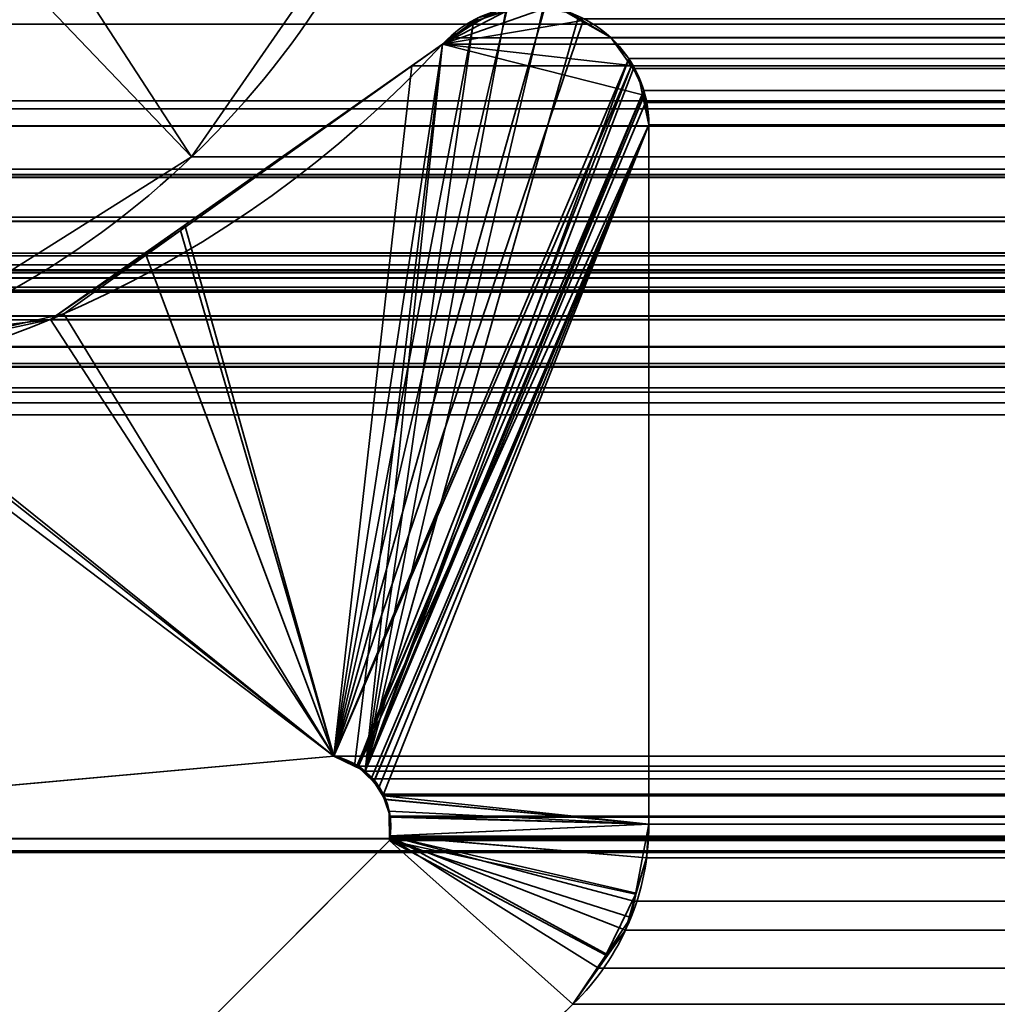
# Model space of a CAD drawing. Header units: millimetres. Extents: x -603 to 3703, y -115 to 193.
# Tile 83 of 256: x -399.13 to -396.65, y 3.48 to 5.97. Entities that reach past the tile are written whole.
import ezdxf

# ---------------------------------------------------------------- set-up
doc = ezdxf.new("R2010")
doc.units = ezdxf.units.MM
doc.layers.add('151', color=7, linetype='Continuous', true_color=0xffffff)

# ---------------------------------------------------------------- blocks, each defined once
blk = doc.blocks.new('UG_SURFACE_001')
at = {"layer": '151', "color": 252, "linetype": 'Continuous', "lineweight": 35}
for points in [[(603, -18, 2212.25), (603, 174.4, 2212.25), (-603, 174.4, 2212.25), (-603, -18, 2212.25)], [(-453, -18, 2062.2499), (-453, 174.4, 2062.2499), (453, 174.4, 2062.2499), (453, -18, 2062.2499)]]:
    blk.add_3dface(points, dxfattribs=at)
blk = doc.blocks.new('UG_SURFACE_030')
at = {"layer": '151', "color": 7, "linetype": 'Continuous', "lineweight": 35}
for points in [[(-398.3342, 4.1071, 2005.5842), (-397.8963, 5.9952, 2005.1463), (-397.9194, 5.9954, 2005.1694), (-397.9815, 5.9606, 2005.2316)], [(-398.3342, 4.1071, 2005.5842), (-397.8031, 5.9944, 2005.053), (-397.8963, 5.9952, 2005.1463)], [(-398.3342, 4.1071, 2005.5842), (-397.7041, 5.9673, 2004.9541), (-397.7507, 5.9939, 2005.0008), (-397.8031, 5.9944, 2005.053)], [(-397.8949, 5.9951, -7.75), (-397.8498, 6.0064, -7.75), (-397.8038, 5.9997, -7.75), (-398.0592, 5.9099, -7.75)], [(-397.8038, 5.9997, -7.75), (-397.7404, 5.9906, -7.75), (-397.705, 5.9696, -7.75), (-398.0592, 5.9099, -7.75)], [(-397.8949, 5.9951, -7.75), (-398.0592, 5.9099, -7.75), (-397.9823, 5.9668, -7.75)], [(-397.9823, 5.9668, -7.75), (-397.9694, 5.9764, -7.75), (-397.8949, 5.9951, -7.75)], [(-397.9694, 5.9764, -7.75), (-397.9815, 5.9606, 2005.2316), (-397.9194, 5.9954, 2005.1694)], [(-397.7507, 5.9939, 2005.0008), (-397.705, 5.9696, -7.75), (-397.7404, 5.9906, -7.75)], [(-397.7507, 5.9939, 2005.0008), (-397.7041, 5.9673, 2004.9541), (-397.705, 5.9696, -7.75)], [(-397.5878, 5.8734, 2004.8378), (-397.6333, 5.9269, 2004.8833), (-397.7041, 5.9673, 2004.9541), (-398.3342, 4.1071, 2005.5842)], [(-397.9815, 5.9606, 2005.2316), (-398.0427, 5.9264, 2005.2927), (-398.0592, 5.9099, 2005.3091), (-398.3342, 4.1071, 2005.5842)], [(-397.705, 5.9696, -7.75), (-397.6333, 5.9269, -7.75), (-397.5827, 5.8558, -7.75), (-398.0592, 5.9099, -7.75)], [(-397.9815, 5.9606, 2005.2316), (-397.9823, 5.9668, -7.75), (-398.0592, 5.9099, -7.75)], [(-398.0592, 5.9099, -7.75), (-398.0427, 5.9264, 2005.2927), (-397.9815, 5.9606, 2005.2316)], [(-397.9694, 5.9764, -7.75), (-397.9823, 5.9668, -7.75), (-397.9815, 5.9606, 2005.2316)], [(-397.705, 5.9696, -7.75), (-397.7041, 5.9673, 2004.9541), (-397.6333, 5.9269, 2004.8833)], [(-397.6333, 5.9269, 2004.8833), (-397.6333, 5.9269, -7.75), (-397.705, 5.9696, -7.75)], [(-398.722, 5.4379, -7.75), (-398.7114, 5.4518, 2005.9614), (-398.0592, 5.9099, 2005.3091)], [(-398.0592, 5.9099, 2005.3091), (-398.0592, 5.9099, -7.75), (-398.722, 5.4379, -7.75)], [(-398.722, 5.4379, -7.75), (-398.0592, 5.9099, -7.75), (-398.3342, 4.1071, -7.75)], [(-398.3342, 4.1071, 2005.5842), (-398.0592, 5.9099, 2005.3091), (-398.7114, 5.4518, 2005.9614)], [(-398.2756, 4.083, -7.75), (-398.3342, 4.1071, -7.75), (-398.0592, 5.9099, -7.75), (-397.5528, 5.7817, -7.75)], [(-398.0592, 5.9099, -7.75), (-398.0592, 5.9099, 2005.3091), (-398.0427, 5.9264, 2005.2927)], [(-397.5827, 5.8558, -7.75), (-397.5623, 5.8271, -7.75), (-397.5528, 5.7817, -7.75), (-398.0592, 5.9099, -7.75)], [(-397.6333, 5.9269, -7.75), (-397.6333, 5.9269, 2004.8833), (-397.5878, 5.8734, 2004.8378)], [(-397.5878, 5.8734, 2004.8378), (-397.5827, 5.8558, -7.75), (-397.6333, 5.9269, -7.75)], [(-398.3342, 4.1071, 2005.5842), (-397.5801, 5.8573, 2004.8301), (-397.5878, 5.8734, 2004.8378)], [(-397.5878, 5.8734, 2004.8378), (-397.5801, 5.8573, 2004.8301), (-397.5827, 5.8558, -7.75)], [(-397.5801, 5.8573, 2004.8301), (-398.3342, 4.1071, 2005.5842), (-398.2764, 4.0792, 2005.5263)], [(-397.5497, 5.793, 2004.7996), (-397.5801, 5.8573, 2004.8301), (-398.2764, 4.0792, 2005.5263)], [(-397.5623, 5.8271, -7.75), (-397.5827, 5.8558, -7.75), (-397.5801, 5.8573, 2004.8301)], [(-397.5623, 5.8271, -7.75), (-397.5801, 5.8573, 2004.8301), (-397.5497, 5.793, 2004.7996)], [(-397.5497, 5.793, 2004.7996), (-397.5528, 5.7817, -7.75), (-397.5623, 5.8271, -7.75)], [(-398.2764, 4.0792, 2005.5263), (-398.2551, 4.069, 2005.5051), (-397.5481, 5.7826, 2004.7982), (-397.5497, 5.793, 2004.7996)], [(-397.5497, 5.793, 2004.7996), (-397.5481, 5.7826, 2004.7982), (-397.5528, 5.7817, -7.75)], [(-397.5528, 5.7817, -7.75), (-397.5367, 5.7056, -7.75), (-398.2721, 4.0816, -7.75), (-398.2756, 4.083, -7.75)], [(-397.5367, 5.7056, 2004.7867), (-397.5481, 5.7826, 2004.7982), (-398.2551, 4.069, 2005.5051), (-398.2334, 4.0415, 2005.4834)], [(-397.5528, 5.7817, -7.75), (-397.5481, 5.7826, 2004.7982), (-397.5367, 5.7056, 2004.7867)], [(-397.5367, 5.7056, 2004.7867), (-397.5367, 5.7056, -7.75), (-397.5528, 5.7817, -7.75)], [(-398.2333, 4.0429, -7.75), (-398.2721, 4.0816, -7.75), (-397.5367, 5.7056, -7.75)], [(-398.2334, 4.0415, 2005.4834), (-398.2089, 4.0105, 2005.4588), (-397.5367, 5.7056, 2004.7867)], [(-397.5367, 5.7056, -7.75), (-398.2197, 4.0294, -7.75), (-398.2333, 4.0429, -7.75)], [(-398.2064, 3.9977, -7.75), (-398.2197, 4.0294, -7.75), (-397.5367, 5.7056, -7.75), (-397.5367, 3.935, -7.75)], [(-397.5367, 3.935, 2004.7867), (-397.5367, 5.7056, 2004.7867), (-398.2089, 4.0105, 2005.4588), (-398.205, 3.998, 2005.455)], [(-397.5367, 5.7056, 2004.7867), (-397.5367, 3.935, 2004.7867), (-397.5367, 3.935, -7.75), (-397.5367, 5.7056, -7.75)], [(-399.0512, 5.2131, 2006.3012), (-398.7114, 5.4518, 2005.9614), (-398.722, 5.4379, -7.75)], [(-398.7114, 5.4518, 2005.9614), (-399.0512, 5.2131, 2006.3012), (-398.3342, 4.1071, 2005.5842)], [(-399.0512, 5.2131, 2006.3012), (-398.722, 5.4379, -7.75), (-399.0175, 5.2275, -7.75)], [(-398.3342, 4.1071, -7.75), (-399.0175, 5.2275, -7.75), (-398.722, 5.4379, -7.75)], [(-399.0512, 5.2131, 2006.3012), (-399.0175, 5.2275, -7.75), (-399.6293, 5.0877, -7.75)], [(-399.6293, 5.0877, -7.75), (-399.0175, 5.2275, -7.75), (-398.3342, 4.1071, -7.75)], [(-399.6293, 5.0877, -7.75), (-399.625, 5.1452, 2006.875), (-399.0512, 5.2131, 2006.3012)], [(-398.3342, 4.1071, 2005.5842), (-399.0512, 5.2131, 2006.3012), (-399.625, 5.1452, 2006.875)], [(-401.0368, 3.8635, 2008.287), (-398.3342, 4.1071, 2005.5842), (-399.625, 5.1452, 2006.875), (-400.4592, 5.0464, 2007.7093)], [(-398.3342, 4.1071, -7.75), (-401.0368, 3.8635, -7.75), (-400.0367, 4.9946, -7.75), (-399.6293, 5.0877, -7.75)], [(-401.0368, 3.8635, -7.75), (-398.3342, 4.1071, -7.75), (-398.3342, 4.1071, 2005.5842), (-401.0368, 3.8635, 2008.287)], [(-398.3342, 4.1071, -7.75), (-398.2756, 4.083, -7.75), (-398.2764, 4.0792, 2005.5263)], [(-398.2764, 4.0792, 2005.5263), (-398.3342, 4.1071, 2005.5842), (-398.3342, 4.1071, -7.75)], [(-398.2551, 4.069, 2005.5051), (-398.2764, 4.0792, 2005.5263), (-398.2756, 4.083, -7.75)], [(-398.2756, 4.083, -7.75), (-398.2721, 4.0816, -7.75), (-398.2334, 4.0415, 2005.4834)], [(-398.2334, 4.0415, 2005.4834), (-398.2551, 4.069, 2005.5051), (-398.2756, 4.083, -7.75)], [(-398.2721, 4.0816, -7.75), (-398.2333, 4.0429, -7.75), (-398.2334, 4.0415, 2005.4834)], [(-398.2089, 4.0105, 2005.4588), (-398.2334, 4.0415, 2005.4834), (-398.2333, 4.0429, -7.75)], [(-398.2333, 4.0429, -7.75), (-398.2197, 4.0294, -7.75), (-398.205, 3.998, 2005.455)], [(-398.205, 3.998, 2005.455), (-398.2089, 4.0105, 2005.4588), (-398.2333, 4.0429, -7.75)], [(-398.2197, 4.0294, -7.75), (-398.2064, 3.9977, -7.75), (-398.205, 3.998, 2005.455)], [(-398.1917, 3.9554, 2005.4417), (-398.205, 3.998, 2005.455), (-398.2064, 3.9977, -7.75)], [(-397.5367, 3.935, -7.75), (-398.194, 3.9681, -7.75), (-398.2064, 3.9977, -7.75)], [(-398.1917, 3.9554, 2005.4417), (-398.2064, 3.9977, -7.75), (-398.194, 3.9681, -7.75)], [(-398.205, 3.998, 2005.455), (-398.1917, 3.9554, 2005.4417), (-397.5367, 3.935, 2004.7867)], [(-398.1939, 3.9526, -7.75), (-398.194, 3.9681, -7.75), (-397.5367, 3.935, -7.75)], [(-398.1917, 3.9554, 2005.4417), (-398.194, 3.9681, -7.75), (-398.1939, 3.9526, -7.75)], [(-398.1939, 3.9526, -7.75), (-398.1917, 3.9526, 2005.4417), (-398.1917, 3.9554, 2005.4417)], [(-397.5367, 3.935, -7.75), (-398.1937, 3.9051, -7.75), (-398.1939, 3.9526, -7.75)], [(-398.1917, 3.9526, 2005.4417), (-398.1939, 3.9526, -7.75), (-398.1937, 3.9051, -7.75)], [(-398.1937, 3.9051, -7.75), (-398.1917, 3.9051, 2005.4417), (-398.1917, 3.9526, 2005.4417)], [(-397.5367, 3.935, 2004.7867), (-398.1917, 3.9554, 2005.4417), (-398.1917, 3.9526, 2005.4417)], [(-398.1917, 3.9526, 2005.4417), (-398.1917, 3.9051, 2005.4417), (-397.5367, 3.935, 2004.7867)], [(-398.1937, 3.8936, -7.75), (-398.1937, 3.9051, -7.75), (-397.5367, 3.935, -7.75), (-397.5708, 3.7578, -7.75)], [(-397.5425, 3.8494, 2004.7925), (-397.5367, 3.935, 2004.7867), (-398.1917, 3.9051, 2005.4417)], [(-397.5708, 3.7578, -7.75), (-397.5367, 3.935, -7.75), (-397.5367, 3.935, 2004.7867)], [(-397.5367, 3.935, 2004.7867), (-397.5425, 3.8494, 2004.7925), (-397.5708, 3.7578, -7.75)], [(-397.7289, 3.4787, -7.75), (-398.977, 2.2621, -7.75), (-399.4443, 2.6395, -7.75), (-398.1937, 3.8936, -7.75)], [(-398.977, 2.2621, 2006.227), (-397.7289, 3.4787, 2004.9789), (-398.1937, 3.8936, 2005.4436), (-399.4443, 2.6395, 2006.6943)], [(-398.1937, 3.8936, -7.75), (-399.4443, 2.6395, -7.75), (-399.4443, 2.6395, 2006.6943), (-398.1937, 3.8936, 2005.4436)], [(-398.1917, 3.9049, 2005.4417), (-398.1937, 3.9051, -7.75), (-398.1937, 3.8936, -7.75)], [(-398.1917, 3.9049, 2005.4417), (-398.1917, 3.9051, 2005.4417), (-398.1937, 3.9051, -7.75)], [(-398.1917, 3.9049, 2005.4417), (-398.1937, 3.8936, 2005.4436), (-397.7289, 3.4787, 2004.9789), (-397.6404, 3.6037, 2004.8904)], [(-398.1937, 3.8936, -7.75), (-398.1937, 3.8936, 2005.4436), (-398.1917, 3.9049, 2005.4417)], [(-398.1937, 3.8936, -7.75), (-397.646, 3.6031, -7.75), (-397.7289, 3.4787, -7.75)], [(-398.1937, 3.8936, -7.75), (-397.5821, 3.6987, -7.75), (-397.646, 3.6031, -7.75)], [(-397.5708, 3.7578, -7.75), (-397.5821, 3.6987, -7.75), (-398.1937, 3.8936, -7.75)], [(-398.1917, 3.9051, 2005.4417), (-398.1917, 3.9049, 2005.4417), (-397.5687, 3.7599, 2004.8187), (-397.5425, 3.8494, 2004.7925)], [(-397.6404, 3.6037, 2004.8904), (-397.5961, 3.6663, 2004.8461), (-397.5687, 3.7599, 2004.8187), (-398.1917, 3.9049, 2005.4417)], [(-397.5425, 3.8494, 2004.7925), (-397.5687, 3.7599, 2004.8187), (-397.5708, 3.7578, -7.75)], [(-397.646, 3.6031, -7.75), (-397.5821, 3.6987, -7.75), (-397.5687, 3.7599, 2004.8187)], [(-397.5687, 3.7599, 2004.8187), (-397.5961, 3.6663, 2004.8461), (-397.646, 3.6031, -7.75)], [(-397.5821, 3.6987, -7.75), (-397.5708, 3.7578, -7.75), (-397.5687, 3.7599, 2004.8187)], [(-397.5961, 3.6663, 2004.8461), (-397.6404, 3.6037, 2004.8904), (-397.646, 3.6031, -7.75)], [(-397.7289, 3.4787, -7.75), (-397.646, 3.6031, -7.75), (-397.6404, 3.6037, 2004.8904)], [(-397.6404, 3.6037, 2004.8904), (-397.7289, 3.4787, 2004.9789), (-397.7289, 3.4787, -7.75)], [(-397.7289, 3.4787, 2004.9789), (-398.977, 2.2621, 2006.227), (-398.977, 2.2621, -7.75), (-397.7289, 3.4787, -7.75)]]:
    blk.add_3dface(points, dxfattribs=at)
blk = doc.blocks.new('UG_SURFACE_031')
at = {"layer": '151', "color": 7, "linetype": 'Continuous', "lineweight": 35}
for points in [[(-404, 11.8277, 2011.25), (-404, 5.7035, 2011.25), (404, 5.7035, 2011.25), (404, 11.8277, 2011.25)], [(-404.4892, 5.2872, 2011.7393), (-410.7079, 6.3024, 2017.9579), (410.7079, 6.3024, 2017.9579), (404.4892, 5.2872, 2011.7393)], [(402.0821, 5.7463, 2009.3322), (-402.0821, 5.7463, 2009.3322), (-402.3748, 6.1376, 2009.6247), (402.3748, 6.1376, 2009.6247)], [(-412.1321, 6.0177, 2019.3822), (412.1284, 5.9608, 2019.3784), (412.1321, 6.0177, 2019.3822)], [(-412.1321, 6.0177, 2019.3822), (-412.1284, 5.9608, 2019.3784), (412.1284, 5.9608, 2019.3784)], [(-397.9813, 5.9607, 2005.2314), (-397.9194, 5.9954, 2005.1694), (-397.8989, 5.9952, 2005.1489), (-398.2551, 4.069, 2005.5051)], [(-397.8989, 5.9952, 2005.1489), (-397.8063, 5.9944, 2005.0564), (-398.2551, 4.069, 2005.5051)], [(-397.8063, 5.9944, 2005.0564), (-397.7507, 5.9939, 2005.0008), (-397.7166, 5.9744, 2004.9665), (-398.2551, 4.069, 2005.5051)], [(-397.9813, 5.9607, 2005.2314), (397.9813, 5.9607, 2005.2314), (397.9194, 5.9954, 2005.1694)], [(-397.9194, 5.9954, 2005.1694), (-397.9813, 5.9607, 2005.2314), (397.9194, 5.9954, 2005.1694)], [(412.175, 2.6459, 2019.4249), (412.1284, 5.9608, 2019.3784), (-412.1284, 5.9608, 2019.3784), (-412.175, 2.6459, 2019.4249)], [(-398.2551, 4.069, 2005.5051), (-397.7166, 5.9744, 2004.9665), (-397.6333, 5.9269, 2004.8833), (-397.5878, 5.8734, 2004.8378)], [(-398.2551, 4.069, 2005.5051), (-398.0592, 5.9099, 2005.3091), (-398.0427, 5.9264, 2005.2927), (-397.9813, 5.9607, 2005.2314)], [(398.0427, 5.9264, 2005.2927), (397.9813, 5.9607, 2005.2314), (-397.9813, 5.9607, 2005.2314), (-398.0427, 5.9264, 2005.2927)], [(397.6333, 5.9269, 2004.8833), (-397.6333, 5.9269, 2004.8833), (-397.7166, 5.9744, 2004.9665), (397.7166, 5.9744, 2004.9665)], [(-398.2818, 4.0818, 2005.5318), (-398.3342, 4.1071, 2005.5842), (-398.1366, 5.8555, 2005.3866), (-398.0592, 5.9099, 2005.3091)], [(-398.0592, 5.9099, 2005.3091), (-398.2551, 4.069, 2005.5051), (-398.2818, 4.0818, 2005.5318)], [(398.0592, 5.9099, 2005.3091), (-398.0592, 5.9099, 2005.3091), (-398.1366, 5.8555, 2005.3866), (398.1366, 5.8555, 2005.3866)], [(-398.0592, 5.9099, 2005.3091), (398.0592, 5.9099, 2005.3091), (398.0427, 5.9264, 2005.2927)], [(-398.0427, 5.9264, 2005.2927), (-398.0592, 5.9099, 2005.3091), (398.0427, 5.9264, 2005.2927)], [(-397.5878, 5.8734, 2004.8378), (-397.6333, 5.9269, 2004.8833), (397.6333, 5.9269, 2004.8833)], [(-397.5878, 5.8734, 2004.8378), (397.6333, 5.9269, 2004.8833), (397.5878, 5.8734, 2004.8378)], [(-397.5878, 5.8734, 2004.8378), (-397.5761, 5.8487, 2004.8261), (-398.2551, 4.069, 2005.5051)], [(397.5878, 5.8734, 2004.8378), (-397.5761, 5.8487, 2004.8261), (-397.5878, 5.8734, 2004.8378)], [(397.5878, 5.8734, 2004.8378), (397.5761, 5.8487, 2004.8261), (-397.5761, 5.8487, 2004.8261)], [(-398.8118, 5.3813, 2006.0618), (-398.1366, 5.8555, 2005.3866), (-398.3342, 4.1071, 2005.5842)], [(398.1366, 5.8555, 2005.3866), (-398.1366, 5.8555, 2005.3866), (-398.8118, 5.3813, 2006.0618), (398.8118, 5.3813, 2006.0618)], [(-397.5761, 5.8487, 2004.8261), (-397.5497, 5.793, 2004.7996), (-398.2551, 4.069, 2005.5051)], [(-397.5497, 5.793, 2004.7996), (-397.5761, 5.8487, 2004.8261), (397.5761, 5.8487, 2004.8261)], [(-397.5497, 5.793, 2004.7996), (397.5761, 5.8487, 2004.8261), (397.5497, 5.793, 2004.7996)], [(-398.2551, 4.069, 2005.5051), (-397.5497, 5.793, 2004.7996), (-397.5451, 5.7619, 2004.7951)], [(397.5497, 5.793, 2004.7996), (-397.5451, 5.7619, 2004.7951), (-397.5497, 5.793, 2004.7996)], [(397.5497, 5.793, 2004.7996), (397.5451, 5.7619, 2004.7951), (-397.5451, 5.7619, 2004.7951)], [(-398.2401, 4.0501, 2005.4901), (-398.2551, 4.069, 2005.5051), (-397.5451, 5.7619, 2004.7951), (-397.5367, 5.7056, 2004.7867)], [(397.5367, 5.7056, 2004.7867), (-397.5367, 5.7056, 2004.7867), (-397.5451, 5.7619, 2004.7951), (397.5451, 5.7619, 2004.7951)], [(-401.8839, 5.5793, 2009.1338), (-402.0821, 5.7463, 2009.3322), (402.0821, 5.7463, 2009.3322)], [(-401.8839, 5.5793, 2009.1338), (402.0821, 5.7463, 2009.3322), (401.8839, 5.5793, 2009.1338)], [(404.0184, 5.5798, 2011.2684), (-404, 5.7035, 2011.25), (-404.0144, 5.5936, 2011.2643)], [(404.0184, 5.5798, 2011.2684), (404, 5.7035, 2011.25), (-404, 5.7035, 2011.25)], [(-397.5367, 5.7056, 2004.7867), (-398.2089, 4.0105, 2005.4588), (-398.2401, 4.0501, 2005.4901)], [(-398.2077, 4.0067, 2005.4576), (-398.2089, 4.0105, 2005.4588), (-397.5367, 5.7056, 2004.7867), (-397.5367, 3.935, 2004.7867)], [(397.5367, 5.7056, 2004.7867), (397.5367, 3.935, 2004.7867), (-397.5367, 3.935, 2004.7867), (-397.5367, 5.7056, 2004.7867)], [(-404.0144, 5.5936, 2011.2643), (-404.0236, 5.5731, 2011.2736), (404.0222, 5.5719, 2011.2722)], [(-404.0144, 5.5936, 2011.2643), (404.0222, 5.5719, 2011.2722), (404.0184, 5.5798, 2011.2684)], [(404.0707, 5.4695, 2011.3206), (-404.0236, 5.5731, 2011.2736), (-404.0688, 5.4724, 2011.3187)], [(404.0707, 5.4695, 2011.3206), (404.0222, 5.5719, 2011.2722), (-404.0236, 5.5731, 2011.2736)], [(401.8839, 5.5793, 2009.1338), (401.3108, 5.3319, 2008.5609), (-401.3108, 5.3319, 2008.5609), (-401.8839, 5.5793, 2009.1338)], [(-404.0799, 5.4618, 2011.3299), (-404.1725, 5.3741, 2011.4224), (404.1705, 5.3696, 2011.4205)], [(-404.0688, 5.4724, 2011.3187), (-404.0799, 5.4618, 2011.3299), (404.0795, 5.4607, 2011.3294)], [(404.1705, 5.3696, 2011.4205), (404.0795, 5.4607, 2011.3294), (-404.0799, 5.4618, 2011.3299)], [(-404.0688, 5.4724, 2011.3187), (404.0795, 5.4607, 2011.3294), (404.0707, 5.4695, 2011.3206)], [(410.8243, 5.3515, 2018.0743), (-410.8243, 5.3515, 2018.0743), (-410.6891, 5.381, 2017.9391), (410.6891, 5.381, 2017.9391)], [(-410.6891, 5.381, 2017.9391), (-401.5852, 3.8982, 2008.8351), (401.5852, 3.8982, 2008.8351), (410.6891, 5.381, 2017.9391)], [(404.1873, 5.3527, 2011.4374), (-404.1725, 5.3741, 2011.4224), (-404.2099, 5.3386, 2011.4601)], [(404.1873, 5.3527, 2011.4374), (404.1705, 5.3696, 2011.4205), (-404.1725, 5.3741, 2011.4224)], [(-398.3342, 4.1071, 2005.5842), (-399.0512, 5.2131, 2006.3012), (-398.8118, 5.3813, 2006.0618)], [(399.0512, 5.2131, 2006.3012), (-398.8118, 5.3813, 2006.0618), (-399.0512, 5.2131, 2006.3012)], [(399.0512, 5.2131, 2006.3012), (398.8118, 5.3813, 2006.0618), (-398.8118, 5.3813, 2006.0618)], [(410.9405, 5.2946, 2018.1906), (-410.9405, 5.2946, 2018.1906), (-410.8867, 5.3379, 2018.1367)], [(-410.8867, 5.3379, 2018.1367), (-410.8243, 5.3515, 2018.0743), (410.8243, 5.3515, 2018.0743), (410.8867, 5.3379, 2018.1367)], [(410.8867, 5.3379, 2018.1367), (410.9405, 5.2946, 2018.1906), (-410.8867, 5.3379, 2018.1367)], [(-404.2099, 5.3386, 2011.4601), (-404.2871, 5.3179, 2011.5371), (404.2878, 5.3195, 2011.5378)], [(-404.2099, 5.3386, 2011.4601), (404.2878, 5.3195, 2011.5378), (404.1873, 5.3527, 2011.4374)], [(404.3997, 5.2825, 2011.6496), (-404.2871, 5.3179, 2011.5371), (-404.4071, 5.2857, 2011.657)], [(404.3997, 5.2825, 2011.6496), (404.2878, 5.3195, 2011.5378), (-404.2871, 5.3179, 2011.5371)], [(-401.3108, 5.3319, 2008.5609), (401.3108, 5.3319, 2008.5609), (400.6085, 5.0287, 2007.8585)], [(-400.6085, 5.0287, 2007.8585), (-401.3108, 5.3319, 2008.5609), (400.6085, 5.0287, 2007.8585)], [(-411.0306, 5.2222, 2018.2805), (-410.9405, 5.2946, 2018.1906), (410.9405, 5.2946, 2018.1906), (411.0306, 5.2222, 2018.2805)], [(-404.4552, 5.2832, 2011.7052), (-404.4892, 5.2872, 2011.7393), (404.4892, 5.2872, 2011.7393)], [(-404.4552, 5.2832, 2011.7052), (404.4892, 5.2872, 2011.7393), (404.4552, 5.2832, 2011.7052)], [(404.4552, 5.2832, 2011.7052), (404.4212, 5.2819, 2011.6713), (-404.4212, 5.2819, 2011.6713), (-404.4552, 5.2832, 2011.7052)], [(404.4066, 5.2823, 2011.6565), (-404.4071, 5.2857, 2011.657), (-404.4212, 5.2819, 2011.6713)], [(-404.4212, 5.2819, 2011.6713), (404.4212, 5.2819, 2011.6713), (404.4066, 5.2823, 2011.6565)], [(-404.4071, 5.2857, 2011.657), (404.4066, 5.2823, 2011.6565), (404.3997, 5.2825, 2011.6496)], [(411.0964, 5.1017, 2018.3465), (-411.0964, 5.1017, 2018.3465), (-411.036, 5.2121, 2018.286), (411.036, 5.2121, 2018.286)], [(411.036, 5.2121, 2018.286), (-411.036, 5.2121, 2018.286), (-411.0306, 5.2222, 2018.2805)], [(411.0306, 5.2222, 2018.2805), (411.036, 5.2121, 2018.286), (-411.0306, 5.2222, 2018.2805)], [(-399.643, 5.1431, 2006.8929), (-399.0512, 5.2131, 2006.3012), (-398.3342, 4.1071, 2005.5842)], [(-399.0512, 5.2131, 2006.3012), (-399.643, 5.1431, 2006.8929), (399.643, 5.1431, 2006.8929)], [(-399.0512, 5.2131, 2006.3012), (399.643, 5.1431, 2006.8929), (399.0512, 5.2131, 2006.3012)], [(-400.5121, 5.0402, 2007.7622), (-399.643, 5.1431, 2006.8929), (-398.3342, 4.1071, 2005.5842), (-401.0368, 3.8635, 2008.287)], [(399.643, 5.1431, 2006.8929), (-399.643, 5.1431, 2006.8929), (-400.5121, 5.0402, 2007.7622), (400.5121, 5.0402, 2007.7622)], [(411.1224, 4.9715, 2018.3723), (-411.1224, 4.9715, 2018.3723), (-411.1005, 5.0942, 2018.3506)], [(-411.1005, 5.0942, 2018.3506), (-411.0964, 5.1017, 2018.3465), (411.0964, 5.1017, 2018.3465), (411.1005, 5.0942, 2018.3506)], [(411.1005, 5.0942, 2018.3506), (411.1224, 4.9715, 2018.3723), (-411.1005, 5.0942, 2018.3506)], [(400.6085, 5.0287, 2007.8585), (400.5121, 5.0402, 2007.7622), (-400.5121, 5.0402, 2007.7622), (-400.6085, 5.0287, 2007.8585)], [(-411.2049, 2.0412, 2018.4548), (-411.1224, 4.9715, 2018.3723), (411.1224, 4.9715, 2018.3723), (411.2049, 2.0412, 2018.4548)], [(-401.0368, 3.8635, 2008.287), (-398.3342, 4.1071, 2005.5842), (398.3342, 4.1071, 2005.5842), (401.0368, 3.8635, 2008.287)], [(398.3099, 4.1003, 2005.5599), (-398.3342, 4.1071, 2005.5842), (-398.2818, 4.0818, 2005.5318)], [(398.3099, 4.1003, 2005.5599), (398.3342, 4.1071, 2005.5842), (-398.3342, 4.1071, 2005.5842)], [(-398.2818, 4.0818, 2005.5318), (398.2821, 4.082, 2005.532), (398.3099, 4.1003, 2005.5599)], [(398.2387, 4.0534, 2005.4886), (398.2821, 4.082, 2005.532), (-398.2818, 4.0818, 2005.5318)], [(398.2387, 4.0534, 2005.4886), (-398.2818, 4.0818, 2005.5318), (-398.2551, 4.069, 2005.5051)], [(-398.2551, 4.069, 2005.5051), (398.2383, 4.053, 2005.4884), (398.2387, 4.0534, 2005.4886)], [(-398.2551, 4.069, 2005.5051), (-398.2401, 4.0501, 2005.4901), (398.2383, 4.053, 2005.4884)], [(398.2383, 4.053, 2005.4884), (-398.2401, 4.0501, 2005.4901), (-398.2089, 4.0105, 2005.4588)], [(-398.2089, 4.0105, 2005.4588), (398.2079, 4.0061, 2005.4579), (398.2383, 4.053, 2005.4884)], [(-398.2089, 4.0105, 2005.4588), (-398.2077, 4.0067, 2005.4576), (398.2079, 4.0061, 2005.4579)], [(-397.5367, 3.935, 2004.7867), (-398.1917, 3.9554, 2005.4417), (-398.2077, 4.0067, 2005.4576)], [(398.2042, 4.0004, 2005.4543), (-398.2077, 4.0067, 2005.4576), (-398.1917, 3.9554, 2005.4417)], [(398.2042, 4.0004, 2005.4543), (398.2079, 4.0061, 2005.4579), (-398.2077, 4.0067, 2005.4576)], [(-398.1917, 3.9554, 2005.4417), (398.1918, 3.9524, 2005.4417), (398.2042, 4.0004, 2005.4543)], [(-398.1917, 3.9526, 2005.4417), (-398.1917, 3.9554, 2005.4417), (-397.5367, 3.935, 2004.7867)], [(-398.1917, 3.9554, 2005.4417), (-398.1917, 3.9526, 2005.4417), (398.1918, 3.9524, 2005.4417)], [(-397.5367, 3.935, 2004.7867), (-397.5425, 3.8494, 2004.7925), (-398.1917, 3.9049, 2005.4417), (-398.1917, 3.9526, 2005.4417)], [(398.1909, 3.949, 2005.441), (-398.1917, 3.9526, 2005.4417), (-398.1917, 3.9049, 2005.4417)], [(398.1909, 3.949, 2005.441), (398.1918, 3.9524, 2005.4417), (-398.1917, 3.9526, 2005.4417)], [(-398.1917, 3.9049, 2005.4417), (398.1934, 3.8999, 2005.4433), (398.1909, 3.949, 2005.441)], [(-397.5425, 3.8494, 2004.7925), (397.5367, 3.935, 2004.7867), (397.5425, 3.8494, 2004.7925)], [(-397.5425, 3.8494, 2004.7925), (-397.5367, 3.935, 2004.7867), (397.5367, 3.935, 2004.7867)], [(401.3118, 3.8675, 2008.5618), (-401.5852, 3.8982, 2008.8351), (-401.3118, 3.8675, 2008.5618)], [(401.3118, 3.8675, 2008.5618), (401.5852, 3.8982, 2008.8351), (-401.5852, 3.8982, 2008.8351)], [(-399.4443, 2.6395, 2006.6943), (-398.1937, 3.8936, 2005.4436), (-397.7289, 3.4787, 2004.9789), (-398.977, 2.2621, 2006.227)], [(-398.1937, 3.8936, 2005.4436), (-399.4443, 2.6395, 2006.6943), (399.4443, 2.6395, 2006.6943), (398.1937, 3.8936, 2005.4436)], [(-397.664, 3.5704, 2004.914), (-397.7289, 3.4787, 2004.9789), (-398.1937, 3.8936, 2005.4436), (-398.1926, 3.8999, 2005.4426)], [(-398.1926, 3.8999, 2005.4426), (-398.1937, 3.8936, 2005.4436), (398.1937, 3.8936, 2005.4436)], [(-397.5747, 3.7395, 2004.8246), (-397.5961, 3.6663, 2004.8461), (-398.1926, 3.8999, 2005.4426), (-398.1917, 3.9049, 2005.4417)], [(-398.1917, 3.9049, 2005.4417), (-398.1926, 3.8999, 2005.4426), (398.1934, 3.8999, 2005.4433)], [(-398.1926, 3.8999, 2005.4426), (-397.5961, 3.6663, 2004.8461), (-397.664, 3.5704, 2004.914)], [(398.1937, 3.8936, 2005.4436), (398.1934, 3.8999, 2005.4433), (-398.1926, 3.8999, 2005.4426)], [(-398.1917, 3.9049, 2005.4417), (-397.5425, 3.8494, 2004.7925), (-397.5747, 3.7395, 2004.8246)], [(-401.3118, 3.8675, 2008.5618), (-401.0368, 3.8635, 2008.287), (401.0368, 3.8635, 2008.287), (401.3118, 3.8675, 2008.5618)], [(397.5425, 3.8494, 2004.7925), (-397.5747, 3.7395, 2004.8246), (-397.5425, 3.8494, 2004.7925)], [(397.5425, 3.8494, 2004.7925), (397.5747, 3.7395, 2004.8246), (-397.5747, 3.7395, 2004.8246)], [(-397.5961, 3.6663, 2004.8461), (397.5747, 3.7395, 2004.8246), (397.5961, 3.6663, 2004.8461)], [(-397.5961, 3.6663, 2004.8461), (-397.5747, 3.7395, 2004.8246), (397.5747, 3.7395, 2004.8246)], [(397.5961, 3.6663, 2004.8461), (-397.664, 3.5704, 2004.914), (-397.5961, 3.6663, 2004.8461)], [(397.5961, 3.6663, 2004.8461), (397.664, 3.5704, 2004.914), (-397.664, 3.5704, 2004.914)], [(397.7289, 3.4787, 2004.9789), (-397.7289, 3.4787, 2004.9789), (-397.664, 3.5704, 2004.914), (397.664, 3.5704, 2004.914)], [(397.7289, 3.4787, 2004.9789), (398.977, 2.2621, 2006.227), (-398.977, 2.2621, 2006.227), (-397.7289, 3.4787, 2004.9789)]]:
    blk.add_3dface(points, dxfattribs=at)
blk = doc.blocks.new('UG_SURFACE_033')
at = {"layer": '151', "color": 252, "linetype": 'Continuous', "lineweight": 35}
for points in [[(-399.5152, 7.0997, 2006.7651), (-399.5603, 6.9554, 2006.8102), (-398.6941, 5.6247, 2005.944), (-398.1808, 6.3663, 2005.4307)], [(-399.5603, 6.9554, 2006.8102), (-399.7314, 6.7082, 2006.9814), (-398.6941, 5.6247, 2005.944)], [(-399.7314, 6.7082, -7.75), (-399.5603, 6.9554, -7.75), (-398.1808, 6.3663, -7.75), (-398.6941, 5.6247, -7.75)], [(-399.4574, 5.1442, 2006.7074), (-398.6941, 5.6247, 2005.944), (-399.7314, 6.7082, 2006.9814), (-399.9858, 6.5481, 2007.2358)], [(-399.9858, 6.5481, -7.75), (-399.7314, 6.7082, -7.75), (-398.6941, 5.6247, -7.75), (-399.4574, 5.1442, -7.75)], [(-398.6941, 5.6247, 2005.944), (-398.6941, 5.6247, -7.75), (-398.1808, 6.3663, -7.75), (-398.1808, 6.3663, 2005.4307)], [(-399.4574, 5.1442, 2006.7074), (-399.4574, 5.1442, -7.75), (-398.6941, 5.6247, -7.75), (-398.6941, 5.6247, 2005.944)]]:
    blk.add_3dface(points, dxfattribs=at)
blk = doc.blocks.new('UG_SURFACE_034')
at = {"layer": '151', "color": 252, "linetype": 'Continuous', "lineweight": 35}
for points in [[(-399.5152, 7.0997, 2006.7651), (-399.5603, 6.9554, 2006.8102), (-398.6941, 5.6247, 2005.944), (-398.1808, 6.3663, 2005.4307)], [(-399.5603, 6.9554, 2006.8102), (-399.7314, 6.7082, 2006.9814), (-398.6941, 5.6247, 2005.944)], [(-399.7314, 6.7082, -7.75), (-399.5603, 6.9554, -7.75), (-398.1808, 6.3663, -7.75), (-398.6941, 5.6247, -7.75)], [(-399.4574, 5.1442, 2006.7074), (-398.6941, 5.6247, 2005.944), (-399.7314, 6.7082, 2006.9814), (-399.9858, 6.5481, 2007.2358)], [(-399.9858, 6.5481, -7.75), (-399.7314, 6.7082, -7.75), (-398.6941, 5.6247, -7.75), (-399.4574, 5.1442, -7.75)], [(-398.6941, 5.6247, 2005.944), (-398.6941, 5.6247, -7.75), (-398.1808, 6.3663, -7.75), (-398.1808, 6.3663, 2005.4307)], [(-399.4574, 5.1442, 2006.7074), (-399.4574, 5.1442, -7.75), (-398.6941, 5.6247, -7.75), (-398.6941, 5.6247, 2005.944)]]:
    blk.add_3dface(points, dxfattribs=at)
blk = doc.blocks.new('UG_SURFACE_035')
at = {"layer": '151', "color": 252, "linetype": 'Continuous', "lineweight": 35}
for points in [[(-414.5, -29.92, 2021.75), (414.5, -29.92, 2021.75), (414.5, 14.42, 2021.75), (-414.5, 14.42, 2021.75)], [(-413, -29.92, 2020.2501), (-413, 14.42, 2020.2501), (413, 14.42, 2020.2501), (413, -29.92, 2020.2501)], [(-398.1808, 6.3663, 2005.4307), (-398.6941, 5.6247, 2005.944), (-399.5603, 6.9554, 2006.8102), (-399.5152, 7.0997, 2006.7651)], [(-398.6941, 5.6247, 2005.944), (-399.7314, 6.7082, 2006.9814), (-399.5603, 6.9554, 2006.8102)], [(-399.9858, 6.5481, 2007.2358), (-399.7314, 6.7082, 2006.9814), (-398.6941, 5.6247, 2005.944), (-399.4574, 5.1442, 2006.7074)], [(398.6941, 5.6247, 2005.944), (-398.6941, 5.6247, 2005.944), (-398.1808, 6.3663, 2005.4307), (398.1808, 6.3663, 2005.4307)], [(-402.2047, 6.1356, 2009.4547), (-401.9416, 5.7665, 2009.1918), (401.9416, 5.7665, 2009.1918), (402.2047, 6.1356, 2009.4547)], [(401.9416, 5.7665, 2009.1918), (-401.9416, 5.7665, 2009.1918), (-401.2231, 5.2213, 2008.4732), (401.2231, 5.2213, 2008.4732)], [(399.4574, 5.1442, 2006.7074), (-399.4574, 5.1442, 2006.7074), (-398.6941, 5.6247, 2005.944), (398.6941, 5.6247, 2005.944)], [(401.2231, 5.2213, 2008.4732), (-401.2231, 5.2213, 2008.4732), (-400.3482, 5.0021, 2007.5982), (400.3482, 5.0021, 2007.5982)], [(400.3482, 5.0021, 2007.5982), (-400.3482, 5.0021, 2007.5982), (-399.4574, 5.1442, 2006.7074), (399.4574, 5.1442, 2006.7074)]]:
    blk.add_3dface(points, dxfattribs=at)

msp = doc.modelspace()

# ---------------------------------------------------------------- linework, layer by layer
at = {"layer": '151', "color": 252, "linetype": 'Continuous', "lineweight": 35, "true_color": 0x939598}
for p, q in [((-412.1284, 5.9608, 2019.3784), (412.1284, 5.9608, 2019.3784)), ((398.0592, 5.9099, 2005.3092), (-398.0592, 5.9099, 2005.3092)), ((-398.0592, 5.9099, 2005.3092), (-398.0592, 5.9099, -7.75)), ((-397.6333, 5.9269, 2004.8833), (-397.6333, 5.9269, -7.75)), ((397.6333, 5.9269, 2004.8833), (-397.6333, 5.9269, 2004.8833)), ((402.0821, 5.7463, 2009.3321), (-402.0821, 5.7463, 2009.3321)), ((-404, 5.7035, 2011.25), (404, 5.7035, 2011.25)), ((-397.5367, 5.7056, 2004.7867), (-397.5367, 3.935, 2004.7867)), ((-397.5367, 5.7056, 2004.7867), (-397.5367, 5.7056, -7.75)), ((-397.5367, 5.7056, 2004.7867), (-397.5367, 3.935, 2004.7867)), ((-397.5367, 5.7056, -7.75), (-397.5367, 3.935, -7.75)), ((397.5367, 5.7056, 2004.7867), (-397.5367, 5.7056, 2004.7867)), ((-410.6891, 5.381, 2017.9391), (410.6891, 5.381, 2017.9391)), ((-404.4892, 5.2872, 2011.7392), (404.4892, 5.2872, 2011.7392)), ((-404.4212, 5.2819, 2011.6712), (404.4212, 5.2819, 2011.6712)), ((-411.1224, 4.9715, 2018.3724), (411.1224, 4.9715, 2018.3724)), ((-398.3342, 4.1071, 2005.5842), (-401.0368, 3.8635, 2008.2868)), ((-398.3342, 4.1071, -7.75), (-401.0368, 3.8635, -7.75)), ((-398.3342, 4.1071, 2005.5842), (-401.0368, 3.8635, 2008.2868)), ((-398.3342, 4.1071, 2005.5842), (-398.3342, 4.1071, -7.75)), ((398.3342, 4.1071, 2005.5842), (-398.3342, 4.1071, 2005.5842)), ((397.5367, 3.935, 2004.7867), (-397.5367, 3.935, 2004.7867)), ((-397.5367, 3.935, 2004.7867), (-397.5367, 3.935, -7.75)), ((-401.5852, 3.8982, 2008.8352), (401.5852, 3.8982, 2008.8352)), ((-399.4443, 2.6395, 2006.6943), (-398.1937, 3.8936, 2005.4437)), ((-398.1937, 3.8936, -7.75), (-399.4443, 2.6395, -7.75)), ((-399.4443, 2.6395, 2006.6943), (-398.1937, 3.8936, 2005.4437)), ((-398.1937, 3.8936, 2005.4437), (398.1937, 3.8936, 2005.4437)), ((-398.1937, 3.8936, -7.75), (-398.1937, 3.8936, 2005.4437)), ((-401.0368, 3.8635, 2008.2868), (401.0368, 3.8635, 2008.2868))]:
    msp.add_line(p, q, dxfattribs=at)
at = {"layer": '151', "color": 252, "linetype": 'Continuous', "lineweight": 35, "true_color": 0x939598, "extrusion": (0, 0, -1)}
msp.add_arc((400.25, 7.25, 7.75), 2.25, 180, 5, dxfattribs=at)
msp.add_arc((400.25, 7.25, 7.75), 2.25, 180, 5, dxfattribs=at)
at = {"layer": '151', "color": 252, "linetype": 'Continuous', "lineweight": 35, "true_color": 0x939598, "extrusion": (0.707107, 6.12323e-17, 0.707107)}
msp.add_ellipse((-400.25, 7.25, 2007.5), major_axis=(-2.25, 0, 2.25), ratio=0.707107, start_param=6.195919, end_param=9.424778, dxfattribs=at)
msp.add_ellipse((-400.25, 7.25, 2007.5), major_axis=(-2.25, 0, 2.25), ratio=0.707107, start_param=6.195919, end_param=9.424778, dxfattribs=at)
msp.add_ellipse((-400.25, 7.25, 2007.5), major_axis=(-2.25, 0, 2.25), ratio=0.707107, start_param=6.195919, end_param=9.424778, dxfattribs=at)
at = {"layer": '151', "color": 252, "linetype": 'Continuous', "lineweight": 35, "true_color": 0x939598}
for points in [[(-397.6333, 5.9269, 2004.8833), (-397.7558, 6.0398, 2005.0058), (-397.9462, 6.0316, 2005.1962), (-398.0592, 5.9099, 2005.3092)], [(-397.6333, 5.9269, -7.75), (-397.7558, 6.0398, -7.75), (-397.9462, 6.0316, -7.75), (-398.0592, 5.9099, -7.75)], [(-397.6333, 5.9269, 2004.8833), (-397.7558, 6.0398, 2005.0058), (-397.9462, 6.0316, 2005.1962), (-398.0592, 5.9099, 2005.3092)], [(-398.0592, 5.9099, -7.75), (-399.1246, 4.7534, -7.75), (-400.926, 4.6801, -7.75), (-402.0821, 5.7463, -7.75)], [(-398.0592, 5.9099, 2005.3092), (-399.1246, 4.7534, 2006.3746), (-400.926, 4.6801, 2008.176), (-402.0821, 5.7463, 2009.3321)], [(-398.0592, 5.9099, 2005.3092), (-399.1246, 4.7534, 2006.3746), (-400.926, 4.6801, 2008.176), (-402.0821, 5.7463, 2009.3321)], [(-397.5367, 5.7056, -7.75), (-397.5367, 5.7899, -7.75), (-397.5721, 5.8699, -7.75), (-397.6333, 5.9269, -7.75)], [(-397.5367, 5.7056, 2004.7867), (-397.5367, 5.7899, 2004.7867), (-397.5721, 5.8699, 2004.8221), (-397.6333, 5.9269, 2004.8833)], [(-397.5367, 5.7056, 2004.7867), (-397.5367, 5.7899, 2004.7867), (-397.5721, 5.8699, 2004.8221), (-397.6333, 5.9269, 2004.8833)], [(-398.3342, 4.1071, 2005.5842), (-398.2365, 4.0869, 2005.4865), (-398.1735, 3.9913, 2005.4235), (-398.1937, 3.8936, 2005.4437)], [(-398.1937, 3.8936, -7.75), (-398.1735, 3.9913, -7.75), (-398.2365, 4.0869, -7.75), (-398.3342, 4.1071, -7.75)], [(-398.3342, 4.1071, 2005.5842), (-398.2365, 4.0869, 2005.4865), (-398.1735, 3.9913, 2005.4235), (-398.1937, 3.8936, 2005.4437)], [(-397.7289, 3.4787, 2004.9789), (-397.6061, 3.5987, 2004.8561), (-397.5367, 3.7633, 2004.7867), (-397.5367, 3.935, 2004.7867)], [(-397.7289, 3.4787, -7.75), (-397.6061, 3.5987, -7.75), (-397.5367, 3.7633, -7.75), (-397.5367, 3.935, -7.75)], [(-397.7289, 3.4787, 2004.9789), (-397.6061, 3.5987, 2004.8561), (-397.5367, 3.7633, 2004.7867), (-397.5367, 3.935, 2004.7867)]]:
    msp.add_open_spline(points, degree=3, dxfattribs=at)

# ---------------------------------------------------------------- block references
for name in ['UG_SURFACE_001', 'UG_SURFACE_033', 'UG_SURFACE_034', 'UG_SURFACE_035', 'UG_SURFACE_030', 'UG_SURFACE_031']:
    msp.add_blockref(name, (0, 0), dxfattribs=at)

doc.saveas('drawing.dxf')
